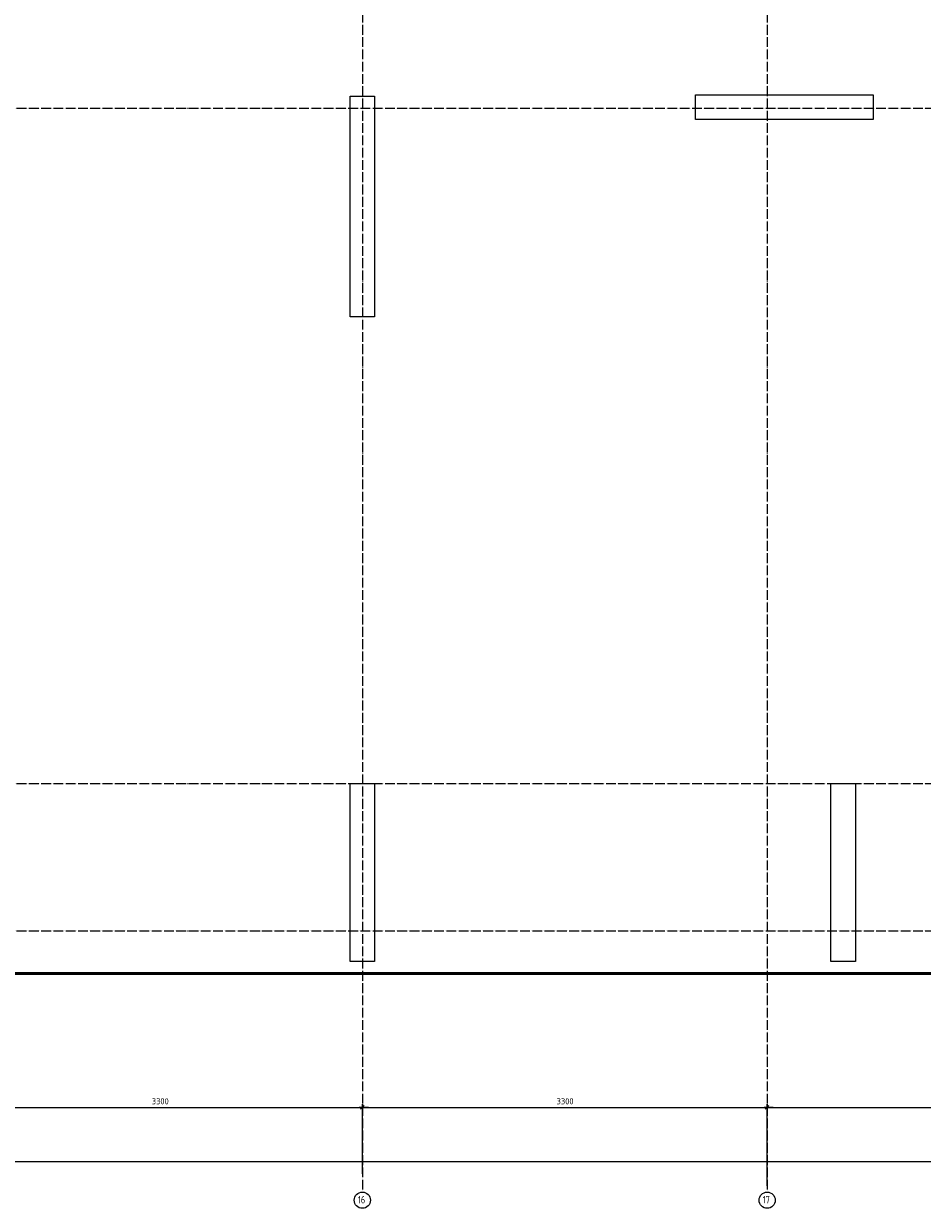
# Model space of a CAD drawing. Header units: millimetres. Extents: x -2258 to 68686, y -2266 to 30725.
# Tile 69 of 83: x 46879 to 54205, y -2262 to 7389. Entities that reach past the tile are written whole.
import ezdxf

# ---------------------------------------------------------------- set-up
doc = ezdxf.new("R2010")
doc.units = ezdxf.units.MM
doc.header["$PDMODE"] = 65
doc.linetypes.add('______11', pattern=[100, 80, -10, 0, -10])
doc.linetypes.add('______5', pattern=[220, 160, -20, 20, -20])
doc.layers.add('Standard', color=7, linetype='Continuous', lineweight=25)
doc.layers.add('Размерная линия_ общее', color=7, linetype='Continuous', lineweight=13)
doc.layers.add('Осевая линия_ общее', color=7, linetype='______5', lineweight=13, true_color=0xa0a0a0)
doc.styles.add('ISOCPEUR', font='ISOCPEUR')
doc.dimstyles.new('DIMSTYLE_18', dxfattribs={"dimtxt": 50, "dimasz": 50, "dimexe": 0, "dimexo": 0, "dimgap": 25, "dimtad": 2, "dimdec": 0, "dimrnd": 5, "dimzin": 12, "dimdsep": 46, "dimtxsty": 'ISOCPEUR', "dimblk1": 'ALL_ML_STRICH', "dimblk2": 'ALL_ML_STRICH', "dimsah": 1, "dimcen": 0, "dimclrd": 256, "dimclre": 256, "dimclrt": 256, "dimadec": 0, "dimazin": 0, "dimtfac": 1, "dimtdec": 0, "dimtix": 1, "dimtmove": 2, "dimatfit": 3, "dimfxl": 0, "dimtzin": 0, "dimlwd": 0, "dimlwe": -1, "dimarcsym": 0})
doc.dimstyles.new('DIMSTYLE_19', dxfattribs={"dimtxt": 50, "dimasz": 50, "dimexe": 0, "dimexo": 0, "dimgap": 25, "dimtad": 2, "dimdec": 0, "dimrnd": 5, "dimzin": 12, "dimdsep": 46, "dimtxsty": 'ISOCPEUR', "dimblk1": 'ALL_ML_STRICH', "dimblk2": 'ALL_ML_STRICH', "dimsah": 1, "dimcen": 0, "dimclrd": 256, "dimclre": 256, "dimclrt": 256, "dimadec": 0, "dimazin": 0, "dimtfac": 1, "dimtdec": 0, "dimtix": 1, "dimtmove": 2, "dimatfit": 3, "dimfxl": 0, "dimtzin": 0, "dimlwd": 0, "dimlwe": -1, "dimarcsym": 0})

# ---------------------------------------------------------------- blocks, each defined once
blk = doc.blocks.new('ALL_ML_STRICH')
at = {"color": 0, "linetype": 'ByBlock', "lineweight": -2}
for p, q in [((-1, 0), (0.5, 0)), ((-0.3, -0.3), (0.3, 0.3)), ((0, -0.5), (0, 0.5))]:
    blk.add_line(p, q, dxfattribs=at)
blk = doc.blocks.new('*D398')
at = {"layer": 'DEFPOINTS', "transparency": 33554687}
for p in [(25300, -1879.7), (25300, -1990), (67380, -1990)]:
    blk.add_point(p, dxfattribs=at)
at = {"layer": 'Размерная линия_ общее', "lineweight": -2, "transparency": 33554687}
for p, q in [((25300, -1980), (25300, -1879.7)), ((25300, -1879.7), (67380, -1879.7)), ((67380, -1980), (67380, -1879.7))]:
    blk.add_line(p, q, dxfattribs=at)
at = {"layer": 'Размерная линия_ общее', "transparency": 33554687, "xscale": 50, "yscale": 50, "zscale": 50, "rotation": 180}
blk.add_blockref('ALL_ML_STRICH', (25300, -1879.7), dxfattribs=at)
at = {"layer": 'Размерная линия_ общее', "transparency": 33554687, "xscale": 50, "yscale": 50, "zscale": 50}
blk.add_blockref('ALL_ML_STRICH', (67380, -1879.7), dxfattribs=at)
at = {"layer": 'Размерная линия_ общее', "transparency": 33554687, "insert": (46340, -1794.7), "char_height": 50, "width": 250, "attachment_point": 5, "style": 'ISOCPEUR'}
blk.add_mtext('\\A1;{42080}', dxfattribs=at)
blk = doc.blocks.new('*D405')
at = {"layer": 'DEFPOINTS', "transparency": 33554687}
for p in [(46340, -1439.7), (46340, -1819.7), (49640, -1990)]:
    blk.add_point(p, dxfattribs=at)
at = {"layer": 'Размерная линия_ общее', "lineweight": -2, "transparency": 33554687}
for p, q in [((46340, -1809.7), (46340, -1439.7)), ((46340, -1439.7), (49640, -1439.7)), ((49640, -1980), (49640, -1439.7))]:
    blk.add_line(p, q, dxfattribs=at)
at = {"layer": 'Размерная линия_ общее', "transparency": 33554687, "xscale": 50, "yscale": 50, "zscale": 50, "rotation": 180}
blk.add_blockref('ALL_ML_STRICH', (46340, -1439.7), dxfattribs=at)
at = {"layer": 'Размерная линия_ общее', "transparency": 33554687, "xscale": 50, "yscale": 50, "zscale": 50}
blk.add_blockref('ALL_ML_STRICH', (49640, -1439.7), dxfattribs=at)
at = {"layer": 'Размерная линия_ общее', "transparency": 33554687, "insert": (47992.5, -1389.7), "char_height": 50, "width": 200, "attachment_point": 5, "style": 'ISOCPEUR'}
blk.add_mtext('\\A1;{3300}', dxfattribs=at)
blk = doc.blocks.new('*D406')
at = {"layer": 'DEFPOINTS', "transparency": 33554687}
for p in [(49640, -1439.7), (49640, -1990), (52940, -2090)]:
    blk.add_point(p, dxfattribs=at)
at = {"layer": 'Размерная линия_ общее', "lineweight": -2, "transparency": 33554687}
for p, q in [((49640, -1980), (49640, -1439.7)), ((49640, -1439.7), (52940, -1439.7)), ((52940, -2080), (52940, -1439.7))]:
    blk.add_line(p, q, dxfattribs=at)
at = {"layer": 'Размерная линия_ общее', "transparency": 33554687, "xscale": 50, "yscale": 50, "zscale": 50, "rotation": 180}
blk.add_blockref('ALL_ML_STRICH', (49640, -1439.7), dxfattribs=at)
at = {"layer": 'Размерная линия_ общее', "transparency": 33554687, "xscale": 50, "yscale": 50, "zscale": 50}
blk.add_blockref('ALL_ML_STRICH', (52940, -1439.7), dxfattribs=at)
at = {"layer": 'Размерная линия_ общее', "transparency": 33554687, "insert": (51292.5, -1389.7), "char_height": 50, "width": 200, "attachment_point": 5, "style": 'ISOCPEUR'}
blk.add_mtext('\\A1;{3300}', dxfattribs=at)
blk = doc.blocks.new('*D407')
at = {"layer": 'DEFPOINTS', "transparency": 33554687}
for p in [(52940, -1439.7), (56860, -1990), (52940, -2090)]:
    blk.add_point(p, dxfattribs=at)
at = {"layer": 'Размерная линия_ общее', "lineweight": -2, "transparency": 33554687}
for p, q in [((52940, -2080), (52940, -1439.7)), ((52940, -1439.7), (56860, -1439.7)), ((56860, -1980), (56860, -1439.7))]:
    blk.add_line(p, q, dxfattribs=at)
at = {"layer": 'Размерная линия_ общее', "transparency": 33554687, "xscale": 50, "yscale": 50, "zscale": 50, "rotation": 180}
blk.add_blockref('ALL_ML_STRICH', (52940, -1439.7), dxfattribs=at)
at = {"layer": 'Размерная линия_ общее', "transparency": 33554687, "xscale": 50, "yscale": 50, "zscale": 50}
blk.add_blockref('ALL_ML_STRICH', (56860, -1439.7), dxfattribs=at)
at = {"layer": 'Размерная линия_ общее', "transparency": 33554687, "insert": (54902.5, -1389.7), "char_height": 50, "width": 200, "attachment_point": 5, "style": 'ISOCPEUR'}
blk.add_mtext('\\A1;{3920}', dxfattribs=at)

msp = doc.modelspace()

# ---------------------------------------------------------------- linework, layer by layer
at = {"color": 7, "linetype": 'Continuous', "lineweight": 25, "transparency": 33554687}
for p, q in [((49540, 5000), (49540, 6800)), ((49540, 6800), (49740, 6800)), ((49740, 6800), (49740, 5000)), ((52355, 6610), (52355, 6810)), ((52355, 6810), (53805, 6810)), ((53805, 6810), (53805, 6610)), ((53805, 6610), (52355, 6610)), ((49740, 5000), (49540, 5000)), ((49540, -250), (49540, 1200)), ((49540, 1200), (49740, 1200)), ((49740, 1200), (49740, -250)), ((53460, -250), (53460, 1200)), ((53460, 1200), (53660, 1200)), ((53660, 1200), (53660, -250)), ((49740, -250), (49540, -250)), ((53660, -250), (53460, -250))]:
    msp.add_line(p, q, dxfattribs=at)
at = {"layer": 'Standard', "color": 7, "linetype": 'Continuous', "lineweight": 50, "transparency": 33554687}
msp.add_lwpolyline([(25100, -350), (67580, -350), (67580, 16020), (25100, 16020), (25100, -350)], dxfattribs=at)
at = {"layer": 'Осевая линия_ общее', "color": 253, "linetype": '______11', "lineweight": -3, "true_color": 0xa0a0a0, "transparency": 33554687}
for p, q in [((49640, 16188.5), (49640, -2123)), ((52940, 16188.5), (52940, -2123)), ((25000, 6700), (68563.9, 6700)), ((25000, 1200), (68563.9, 1200)), ((25000, 0), (68563.9, 0))]:
    msp.add_line(p, q, dxfattribs=at)
at = {"layer": 'Осевая линия_ общее', "color": 7, "linetype": 'Continuous', "lineweight": -3, "transparency": 33554687}
for centre in [(49640.1, -2195.9), (52940.1, -2195.9)]:
    msp.add_circle(centre, 66.1, dxfattribs=at)

# ---------------------------------------------------------------- texts
at = {"layer": 'Осевая линия_ общее', "color": 7, "linetype": 'Continuous', "lineweight": -3, "transparency": 33554687, "char_height": 60, "width": 94.456, "attachment_point": 7, "style": 'ISOCPEUR'}
for s, insert in [('\\W0.75;16', (49604.1, -2222)), ('\\W0.75;17', (52904.1, -2222))]:
    msp.add_mtext(s, dxfattribs=dict(at, insert=insert))

# ---------------------------------------------------------------- dimensions: what is measured, and where the dimension line sits
at = {"layer": 'Размерная линия_ общее', "transparency": 33554687}
for base, p1, p2, dimstyle, picture, middle in [((49640, -1439.7), (46340, -1809.7), (49640, -1980), 'DIMSTYLE_19', '*D405', (47992.5, -1389.7)), ((52940, -1439.7), (49640, -1980), (52940, -2080), 'DIMSTYLE_19', '*D406', (51292.5, -1389.7)), ((56860, -1439.7), (52940, -2080), (56860, -1980), 'DIMSTYLE_19', '*D407', (54902.5, -1389.7)), ((67380, -1879.7), (25300, -1980), (67380, -1980), 'DIMSTYLE_18', '*D398', (46340, -1794.7))]:
    dim = msp.add_linear_dim(base=base, p1=p1, p2=p2, dimstyle=dimstyle, override={"dimpost": '<>', "dimclrd": 256, "dimclre": 256, "dimclrt": 256, "dimlwd": 0, "dimlwe": 65535}, dxfattribs=at)
    dim.commit()
    dim.dimension.update_dxf_attribs({"geometry": picture, "text_midpoint": middle, "dimtype": 160})

doc.saveas('drawing.dxf')
